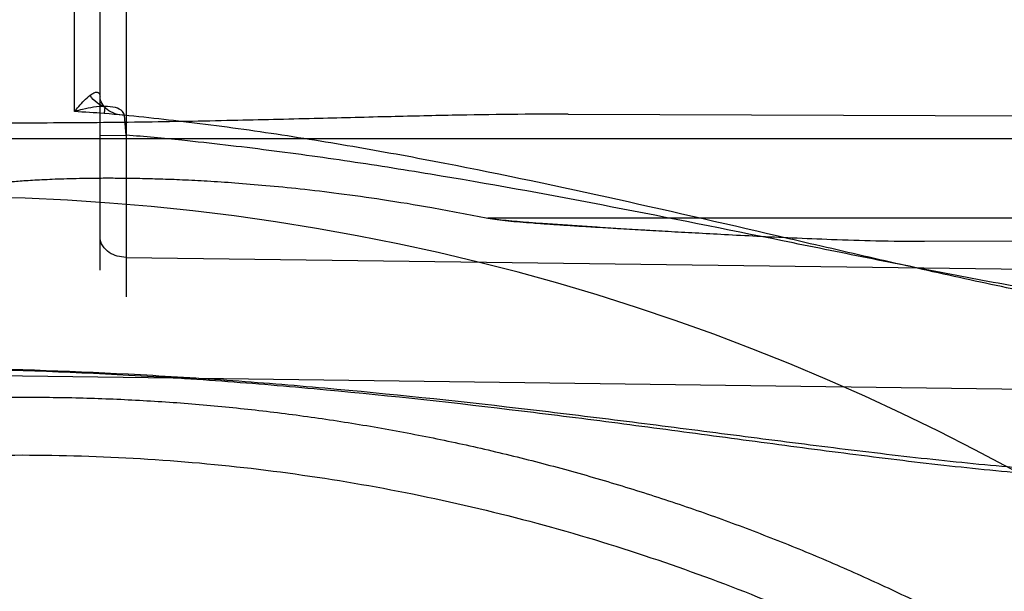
# Model space of a CAD drawing. Header units: millimetres. Extents: x 0 to 297, y 0 to 210.
# Tile 110 of 256: x 141.2869 to 141.4538, y 93.8891 to 93.986. Entities that reach past the tile are written whole.
import ezdxf

# ---------------------------------------------------------------- set-up
doc = ezdxf.new("R2010")
doc.units = ezdxf.units.MM
doc.header["$LTSCALE"] = 16.335
doc.layers.get('0').update_dxf_attribs({"linetype": 'CONTINUOUS'})
for name, color, linetype in [('01_GLOBAL', 7, 'CONTINUOUS'), ('INTFCLR_1', 7, 'CONTINUOUS'), ('INTFCLR_144815', 7, 'CONTINUOUS')]:
    doc.layers.add(name, color=color, linetype=linetype)

msp = doc.modelspace()

# ---------------------------------------------------------------- linework, layer by layer
at = {"color": 7, "linetype": 'Continuous'}
msp.add_circle((142.5788034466, 92.2083412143), 3.42, dxfattribs=at)
at = {"color": 9, "linetype": 'Continuous'}
msp.add_arc((142.5788034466, 92.2083412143), 3.3761688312, 92.9674534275, 177.0325465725, dxfattribs=at)
at = {"layer": '01_GLOBAL', "color": 7, "linetype": 'Continuous'}
msp.add_circle((142.5788034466, 92.2083412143), 3.465, dxfattribs=at)
at = {"layer": 'INTFCLR_1', "color": 9, "linetype": 'Continuous'}
for p, q in [((141.2962393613, 93.9704194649), (141.2962393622, 94.11234447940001)), ((141.300551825, 93.94351611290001), (141.300551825, 94.106289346)), ((141.3049732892, 94.106289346), (141.3049732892, 93.9390167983)), ((141.3013753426, 93.97129191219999), (141.3012553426, 93.97009843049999)), ((141.3049732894, 93.96642787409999), (141.3046810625, 93.96975268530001)), ((141.379894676, 93.9699716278), (141.5113273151, 93.96951283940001)), ((141.264551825, 93.9658428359), (141.5094200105, 93.9658428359)), ((141.300551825, 93.9663723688), (141.3049732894, 93.96642787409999)), ((141.5305347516, 93.9523428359), (141.3662812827, 93.9523428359)), ((141.4402751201, 93.94842481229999), (141.5426214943, 93.94878207)), ((141.3049732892, 93.94570995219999), (141.5166176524, 93.9429288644)), ((141.273551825, 93.9257938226), (141.5103153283, 93.92268265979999))]:
    msp.add_line(p, q, dxfattribs=at)
at = {"layer": 'INTFCLR_1', "color": 7, "linetype": 'Continuous'}
msp.add_line((141.3847835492, 93.950828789), (141.3755226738, 93.9514308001), dxfattribs=at)
at = {"layer": 'INTFCLR_1', "color": 6, "linetype": 'Continuous'}
for radius in [0.5431065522, 0.5161422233]:
    msp.add_arc((141.273551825, 93.5765928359), radius, 270, 90.00000002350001, dxfattribs=at)
at = {"layer": 'INTFCLR_1', "color": 9, "linetype": 'Continuous'}
for centre, radius, start, end in [((141.273551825, 93.5765928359), 0.4693968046, 56.81755615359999, 90), ((141.2735518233, 93.5765928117), 0.3944796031, 85.9729165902, 86.7029528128), ((141.273551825, 93.5765928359), 0.3793960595, 22.4933176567, 89.9999999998)]:
    msp.add_arc(centre, radius, start, end, dxfattribs=at)
at = {"layer": 'INTFCLR_1', "color": 7, "linetype": 'Continuous'}
msp.add_arc((141.5227649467, 96.212310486), 2.2656871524, 266.5084999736, 266.7431428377, dxfattribs=at)
at = {"layer": 'INTFCLR_1', "color": 9, "linetype": 'Continuous'}
for points, knots in [([(141.2988889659, 93.9732023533), (141.2990913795, 93.973347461), (141.2994536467, 93.9735679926), (141.3000128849, 93.9737842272), (141.3005290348, 93.97352820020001), (141.300551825, 93.9731574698), (141.3005518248, 93.97296960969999)], [0, 0, 0, 0, 0.3300943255, 0.5706870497, 0.7510108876, 1, 1, 1, 1]), ([(141.2962393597, 93.97041946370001), (141.2964663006, 93.9707112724), (141.2972752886, 93.9717038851), (141.2981595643, 93.97265362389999), (141.2988889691, 93.9732023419)], [0, 0, 0, 0, 0.2882573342, 1, 1, 1, 1]), ([(141.3013596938, 93.9713000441), (141.3008881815, 93.9713841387), (141.2998828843, 93.971848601), (141.2991792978, 93.97269375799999), (141.298888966, 93.97320235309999)], [0, 0, 0, 0, 0.4498975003, 1, 1, 1, 1]), ([(141.3046810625, 93.96975268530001), (141.3041555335, 93.96978378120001), (141.3031091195, 93.9699890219), (141.3014104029, 93.97080588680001), (141.3005518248, 93.9721403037), (141.3005518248, 93.97296960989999)], [0, 0, 0, 0, 0.2801645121, 0.5586608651, 1, 1, 1, 1]), ([(141.3013757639, 93.9712970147), (141.3001058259, 93.9712830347), (141.2983688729, 93.9710025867), (141.2966895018, 93.9705534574), (141.2962393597, 93.97041946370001)], [0, 0, 0, 0, 0.7300292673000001, 1, 1, 1, 1]), ([(141.3046810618, 93.96975268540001), (141.3046648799, 93.97000337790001), (141.3043196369, 93.9707012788), (141.3030082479, 93.9711962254), (141.3019604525, 93.97128902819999), (141.3013596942, 93.9713000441)], [0, 0, 0, 0, 0.1912037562, 0.542674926, 1, 1, 1, 1]), ([(141.5185644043, 93.9425668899), (141.5185644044, 93.94177344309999), (141.5182827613, 93.94019115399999), (141.5169253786, 93.93820481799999), (141.5149689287, 93.9367528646), (141.5126286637, 93.9357110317), (141.510474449, 93.9351106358), (141.5086437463, 93.93474761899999), (141.5056863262, 93.9342977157), (141.5010230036, 93.9340319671), (141.4957430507, 93.9341795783), (141.4913761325, 93.9344873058), (141.4868759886, 93.9349136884), (141.4811881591, 93.93562585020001), (141.4719627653, 93.9370523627), (141.4602773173, 93.9392445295), (141.4485191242, 93.9417434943), (141.4389918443, 93.9438676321), (141.4293585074, 93.9460626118), (141.4124447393, 93.9499919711), (141.3882372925, 93.9555994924), (141.3638989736, 93.9607554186), (141.3443053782, 93.96437235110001), (141.3295384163, 93.9667663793), (141.3151865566, 93.96870607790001), (141.3057419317, 93.9696987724), (141.3012553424, 93.97009842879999)], [0, 0, 0, 0, 0.0105963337, 0.0207823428, 0.0313606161, 0.0427384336, 0.054824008, 0.0611500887, 0.0676579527, 0.09476144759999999, 0.1233609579, 0.138161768, 0.1532190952, 0.1837240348, 0.214697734, 0.2778756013, 0.3424691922, 0.3752280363, 0.4082340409, 0.4744175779, 0.6071234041, 0.7400797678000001, 0.8066166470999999, 0.8731964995, 0.9398451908, 1, 1, 1, 1]), ([(141.5166176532, 93.9429288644), (141.5166176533, 93.94223881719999), (141.5163210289, 93.9408315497), (141.514953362, 93.9391259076), (141.5130247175, 93.9378936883), (141.5107159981, 93.93700513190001), (141.5085897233, 93.93649393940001), (141.5067776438, 93.9361846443), (141.5038411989, 93.9358018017), (141.4992199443, 93.9355832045), (141.4939860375, 93.9357223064), (141.4896548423, 93.9359978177), (141.4851930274, 93.936375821), (141.4795535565, 93.9370027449), (141.470407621, 93.93825260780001), (141.4588207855, 93.9401657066), (141.4471547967, 93.94234062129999), (141.4377038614, 93.944185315), (141.4281505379, 93.946088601), (141.4113749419, 93.9494902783), (141.3873557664, 93.9543305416), (141.3632184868, 93.9587595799), (141.3437924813, 93.9618561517), (141.3291471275, 93.96390185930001), (141.3161995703, 93.9654059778), (141.3081293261, 93.96616217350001), (141.3049732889, 93.9664278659)], [0, 0, 0, 0, 0.009523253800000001, 0.0190465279, 0.0293792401, 0.0407831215, 0.0530487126, 0.0594997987, 0.0661490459, 0.09390707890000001, 0.1232170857, 0.1383790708, 0.1537971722, 0.1850110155, 0.2166749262, 0.2811836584, 0.3470582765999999, 0.3804458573, 0.4140757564, 0.4814933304, 0.6166754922, 0.7522237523, 0.8201307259, 0.8881424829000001, 0.9562898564, 1, 1, 1, 1]), ([(141.3049732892, 93.94570995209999), (141.3044621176, 93.9457166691), (141.3034596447, 93.9458655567), (141.3016126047, 93.9466253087), (141.300551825, 93.94809139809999), (141.300551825, 93.9490970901)], [0, 0, 0, 0, 0.2553246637, 0.4977111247, 1, 1, 1, 1]), ([(141.5103153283, 93.92268265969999), (141.5103153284, 93.92183069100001), (141.5101091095, 93.92015539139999), (141.509112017, 93.9178411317), (141.507542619, 93.91588018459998), (141.5055265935, 93.91425884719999), (141.5031614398, 93.9129317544), (141.4995441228, 93.9114659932), (141.4955606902, 93.9104878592), (141.4913735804, 93.9098239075), (141.4869069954, 93.9093309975), (141.4811217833, 93.90902502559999), (141.4739824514, 93.9090172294), (141.4678859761, 93.9092391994), (141.4629075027, 93.90952355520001), (141.4578247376, 93.9098754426), (141.4514026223, 93.9104204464), (141.4436244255, 93.9112000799), (141.433108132, 93.9123731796), (141.419852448, 93.91400937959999), (141.4038479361, 93.91607874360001), (141.3877160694, 93.918147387), (141.365980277, 93.9207970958), (141.3440731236, 93.9231163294), (141.3247806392, 93.9246764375), (141.3136773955, 93.9254196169), (141.2975311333, 93.9263438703), (141.2841483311, 93.9267857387), (141.2735518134, 93.92692141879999)], [0, 0, 0, 0, 0.0104860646, 0.0204761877, 0.0306271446, 0.0410848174, 0.0521313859, 0.0638920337, 0.0890319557, 0.1023818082, 0.1160723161, 0.1443183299, 0.1736348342, 0.2039189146, 0.219389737, 0.2350089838, 0.2666261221, 0.2987127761, 0.3312205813, 0.3968618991, 0.4630987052, 0.529845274, 0.597038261, 0.7326043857, 0.8009458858, 0.8352534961, 0.8695669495, 1, 1, 1, 1]), ([(141.5115099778, 93.92245524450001), (141.511509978, 93.921559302), (141.511304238, 93.9198036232), (141.5103069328, 93.9173713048), (141.5087318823, 93.9153042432), (141.5067042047, 93.9135927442), (141.5043245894, 93.91219180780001), (141.500690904, 93.9106465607), (141.4966823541, 93.909611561), (141.492469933, 93.9089088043), (141.4879800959, 93.908386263), (141.4821639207, 93.90805930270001), (141.4749863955, 93.908045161), (141.4688578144, 93.9082738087), (141.4638533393, 93.9085690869), (141.4587437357, 93.9089354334), (141.4522877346, 93.90950410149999), (141.4444688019, 93.9103188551), (141.4338970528, 93.9115460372), (141.4205719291, 93.9132592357), (141.4044841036, 93.9154273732), (141.3882680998, 93.91759557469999), (141.3664199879, 93.9203730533), (141.3443981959, 93.92280395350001), (141.3250025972, 93.92443724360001), (141.3138407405, 93.9252141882), (141.297626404, 93.9261780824), (141.2841884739, 93.92663591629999), (141.2735518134, 93.9267727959)], [0, 0, 0, 0, 0.0109495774, 0.0213196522, 0.0317515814, 0.042393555, 0.05355310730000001, 0.0653771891, 0.09055277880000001, 0.1038959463, 0.1175707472, 0.1457706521, 0.1750333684, 0.2052626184, 0.220706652, 0.2362998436, 0.2678673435, 0.2999076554, 0.3323720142, 0.397933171, 0.4640942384, 0.5307643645, 0.5978761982, 0.7332556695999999, 0.8014900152, 0.8357407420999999, 0.869995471, 1, 1, 1, 1])]:
    msp.add_open_spline(points, degree=3, knots=knots, dxfattribs=at)
at = {"layer": 'INTFCLR_1', "color": 6, "linetype": 'Continuous'}
for points, knots in [([(141.379894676, 93.9699716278), (141.376638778, 93.96998299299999), (141.3700912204, 93.96995082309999), (141.359849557, 93.9697868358), (141.348752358, 93.9695320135), (141.3363487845, 93.9692123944), (141.3224467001, 93.9688721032), (141.3070197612, 93.9685874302), (141.290522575, 93.9684423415), (141.2792188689, 93.96846795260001), (141.273551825, 93.9685092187)], [0, 0, 0, 0, 0.09183865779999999, 0.1846797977, 0.2889176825, 0.4049349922, 0.5346599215, 0.6811662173, 0.8401472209, 1, 1, 1, 1]), ([(141.273551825, 93.9559896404), (141.2735451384, 93.9564536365), (141.274883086, 93.95690401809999), (141.2762436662, 93.9573065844), (141.2780015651, 93.9576451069), (141.2796433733, 93.9579035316), (141.2813213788, 93.95812456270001), (141.2831112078, 93.95832617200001), (141.2852581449, 93.9585288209), (141.2873008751, 93.9586854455), (141.2891684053, 93.958804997), (141.2907706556, 93.95889328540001), (141.292527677, 93.95897426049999), (141.2944560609, 93.95904539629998), (141.2965742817, 93.95910354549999), (141.2989030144, 93.9591447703), (141.3014654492, 93.959164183), (141.3042888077, 93.95915566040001), (141.3074041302, 93.9591114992), (141.3108470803, 93.95902199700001), (141.3146592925, 93.9588749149), (141.3188891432, 93.95865469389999), (141.3235937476, 93.95834132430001), (141.3288408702, 93.9579089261), (141.3347121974, 93.9573235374), (141.3413059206, 93.95654084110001), (141.3487416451, 93.95549959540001), (141.3571698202, 93.9541259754), (141.3631147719, 93.9529803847), (141.3662812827, 93.9523428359)], [0, 0, 0, 0, 0.0148658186, 0.0326246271, 0.0512708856, 0.0704117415, 0.0863408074, 0.1053750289, 0.1281438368, 0.1554085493, 0.1710067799, 0.188092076, 0.2068144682, 0.2273525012, 0.2499096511, 0.2746969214, 0.3019647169, 0.3319990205, 0.3651428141, 0.401772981, 0.4423296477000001, 0.4873557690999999, 0.5374568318, 0.5933715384, 0.6560113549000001, 0.7264694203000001, 0.8060723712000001, 0.8965240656, 1, 1, 1, 1]), ([(141.273551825, 93.9216937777), (141.2769387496, 93.9218380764), (141.2837172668, 93.9220268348), (141.2938885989, 93.9220101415), (141.3040550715, 93.9216936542), (141.3142077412, 93.921077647), (141.3243378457, 93.9201626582), (141.3344365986, 93.9189494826), (141.3444952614, 93.9174391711), (141.3545051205, 93.91563303), (141.3644574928, 93.9135326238), (141.3743437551, 93.91113976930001), (141.3841553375, 93.9084565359), (141.3938837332, 93.90548524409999), (141.4035204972, 93.90222846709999), (141.4130572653, 93.8986890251), (141.4224857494, 93.8948699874), (141.4317977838, 93.89077465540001), (141.4409853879, 93.8864065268), (141.4500404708, 93.8817694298), (141.4589553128, 93.8768673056), (141.4677219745, 93.8717045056), (141.4763330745, 93.86628535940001), (141.4847808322, 93.8606147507), (141.4930580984, 93.85469747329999), (141.5011574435, 93.8485388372), (141.5090720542, 93.84214402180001), (141.5167948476, 93.83551874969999), (141.5243193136, 93.8286686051), (141.531638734, 93.82159970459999), (141.5387469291, 93.8143180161), (141.5456375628, 93.8068300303), (141.5523048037, 93.7991420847), (141.5587427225, 93.79126101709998), (141.5649458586, 93.78319351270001), (141.5709087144, 93.7749467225), (141.5766262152, 93.7665276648), (141.5820933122, 93.7579437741), (141.5873053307, 93.74920238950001), (141.5922576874, 93.74031119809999), (141.5969461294, 93.7312778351), (141.6013665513, 93.7221102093), (141.6055151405, 93.7128162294), (141.6093882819, 93.7034039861), (141.6129825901, 93.69388173), (141.6151908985, 93.68746550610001), (141.6162475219, 93.68424201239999)], [0, 0, 0, 0, 0.0227205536, 0.0454410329, 0.06816134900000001, 0.09088163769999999, 0.1136018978, 0.1363221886, 0.1590426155, 0.1817632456, 0.2044840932, 0.2272051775, 0.2499266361, 0.2726484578, 0.2953706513, 0.3180932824, 0.3408163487, 0.363539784, 0.3862638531, 0.4089891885, 0.4317141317, 0.4544408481, 0.4771673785, 0.4998953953, 0.5226228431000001, 0.5453516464, 0.5680799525, 0.5908095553, 0.6135387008, 0.6362690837, 0.6589990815, 0.6817302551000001, 0.7044610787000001, 0.7271930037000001, 0.7499246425, 0.7726572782, 0.7953897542, 0.8181230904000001, 0.8408563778, 0.8635903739, 0.8863244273, 0.90905904, 0.9317938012, 0.9545290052, 0.9772643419, 1, 1, 1, 1]), ([(141.273551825, 93.91192288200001), (141.2802383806, 93.91219724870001), (141.2936314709, 93.9123447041), (141.3136931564, 93.9113652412), (141.333696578, 93.9091809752), (141.3536324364, 93.90578366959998), (141.3733835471, 93.9011732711), (141.3925222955, 93.8954644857), (141.4112398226, 93.88865746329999), (141.429528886, 93.88075836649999), (141.4476081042, 93.87161906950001), (141.4650996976, 93.8614066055), (141.4819327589, 93.8501644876), (141.4980515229, 93.83793390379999), (141.513396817, 93.82476031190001), (141.5279188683, 93.8106885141), (141.5415615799, 93.7957754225), (141.5542787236, 93.78007216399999), (141.566017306, 93.7636485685), (141.5767435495, 93.7465578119), (141.586423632, 93.7288548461), (141.5950207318, 93.7106075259), (141.6025009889, 93.6918933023), (141.6088428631, 93.6727733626), (141.6140279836, 93.6533066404), (141.6180381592, 93.6335599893), (141.6208576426, 93.6136084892), (141.6224756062, 93.5935327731), (141.6228875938, 93.57341689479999), (141.6220957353, 93.5533319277), (141.6201063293, 93.5333440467), (141.6169268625, 93.5135129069), (141.6125686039, 93.4939071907), (141.6070465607, 93.4745958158), (141.600382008, 93.4556533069), (141.5926019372, 93.4371540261), (141.5837385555, 93.41916685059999), (141.5738222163, 93.40174733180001), (141.5628929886, 93.3849632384), (141.5509916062, 93.3688727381), (141.538163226, 93.3535306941), (141.5244418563, 93.33897677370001), (141.5098870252, 93.32527507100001), (141.494542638, 93.31246380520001), (141.4784714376, 93.30059387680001), (141.4617271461, 93.28970544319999), (141.4443769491, 93.2798388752), (141.4265001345, 93.2710346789), (141.4085261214, 93.26347260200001), (141.3910227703, 93.2572660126), (141.374768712, 93.2524623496), (141.3600533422, 93.24887100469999), (141.3469461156, 93.2462517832), (141.3344969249, 93.244245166), (141.32162892, 93.2426524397), (141.3073219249, 93.2414653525), (141.2911119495, 93.24085533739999), (141.2796603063, 93.2410121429), (141.273551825, 93.24126278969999)], [0, 0, 0, 0, 0.0185657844, 0.0371317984, 0.05569073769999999, 0.0743563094, 0.09320240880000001, 0.1119235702, 0.129729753, 0.1484268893, 0.1671582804, 0.1858963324, 0.2045840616, 0.2232805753, 0.241995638, 0.2606572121, 0.2793460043, 0.298034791, 0.3166822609, 0.3353170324, 0.3539796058, 0.3726237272, 0.3912431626, 0.4098577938, 0.4284754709, 0.4470981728, 0.4657246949, 0.4843423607, 0.5029403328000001, 0.5215094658, 0.5400731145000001, 0.5586325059, 0.5771954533, 0.5957587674, 0.6143211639, 0.6328711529, 0.651401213, 0.6699184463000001, 0.6884460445, 0.7069331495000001, 0.7254085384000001, 0.7438945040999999, 0.7623917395, 0.7808314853, 0.7993176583, 0.8177869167, 0.8362093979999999, 0.8546575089, 0.8730374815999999, 0.8902753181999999, 0.9061521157, 0.9200376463, 0.9322836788, 0.9432240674, 0.9550134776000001, 0.9682465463, 0.9830392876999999, 1, 1, 1, 1])]:
    msp.add_open_spline(points, degree=3, knots=knots, dxfattribs=at)
at = {"layer": 'INTFCLR_1', "color": 7, "linetype": 'Continuous'}
for points, knots in [([(141.3662812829, 93.9523428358), (141.3667950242, 93.95224686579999), (141.3679311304, 93.9520766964), (141.3697342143, 93.9518935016), (141.3717727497, 93.9517128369), (141.3740190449, 93.9515380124), (141.3765036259, 93.95135994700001), (141.3792157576, 93.951177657), (141.3821748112, 93.950988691), (141.3854067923, 93.9507900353), (141.3889316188, 93.95057838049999), (141.3927708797, 93.9503537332), (141.3969567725, 93.9501153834), (141.4015299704, 93.94986223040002), (141.406534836, 93.94959248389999), (141.4120240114, 93.9493092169), (141.4180736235, 93.9490193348), (141.4247978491, 93.9487391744), (141.4322704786, 93.94848220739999), (141.4375224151, 93.94844109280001), (141.4402751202, 93.94842481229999)], [0, 0, 0, 0, 0.0211531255, 0.0464638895, 0.0733469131, 0.1039849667, 0.1376548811, 0.1741668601, 0.214004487, 0.2576649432, 0.3052264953, 0.3569270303, 0.4133228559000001, 0.4749228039, 0.5423082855, 0.6161861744, 0.6973900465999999, 0.7874424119, 0.8885836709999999, 1, 1, 1, 1]), ([(141.3755226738, 93.9514308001), (141.3747625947, 93.9514846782), (141.3733335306, 93.9515901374), (141.3712862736, 93.9517537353), (141.3694347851, 93.95192337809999), (141.3677802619, 93.9520991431), (141.3667486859, 93.95225615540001), (141.3662812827, 93.9523428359)], [0, 0, 0, 0, 0.246072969, 0.4627500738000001, 0.6632290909, 0.8464849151, 1, 1, 1, 1])]:
    msp.add_open_spline(points, degree=3, knots=knots, dxfattribs=at)
at = {"layer": 'INTFCLR_144815', "color": 6, "linetype": 'Continuous'}
for radius in [0.5743020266, 0.5472855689]:
    msp.add_circle((141.273551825, 93.5765928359), radius, dxfattribs=at)
for radius, start, end in [(0.7917112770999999, 313.9937911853, 154.5150993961), (0.7647112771, 312.9543589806, 154.5144414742), (0.7590682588, 71.6563998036, 156.0440844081), (0.7468663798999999, 70.9981667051, 162.0018332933), (0.73941501, 282.2440355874, 71.2863570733), (0.5949342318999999, 45.0000000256, 314.9999999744), (0.5938695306, 44.999999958, 315.000000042), (0.5930090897, 44.99999997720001, 315.0000000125), (0.5750735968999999, 47.86578076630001, 312.1342192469), (0.5668530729, 45.72777364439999, 314.2722263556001), (0.5488570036, 45.6663486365, 314.3336513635), (0.54882, 45.741955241, 314.258044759)]:
    msp.add_arc((141.273551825, 93.5765928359), radius, start, end, dxfattribs=at)
at = {"layer": 'INTFCLR_144815', "color": 9, "linetype": 'Continuous'}
for radius, start, end in [(0.7861461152, 71.617857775, 156.0236179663), (0.7771464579, 71.6178577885, 156.0236179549), (0.743791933, 70.768222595, 162.2317774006), (0.6197635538, 52.2436298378, 307.7563701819), (0.5837869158, 52.5411294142, 307.4588705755), (0.5666595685, 45.7280221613, 314.2719778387), (0.5576609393, 45.73034182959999, 314.2696581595)]:
    msp.add_arc((141.273551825, 93.5765928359), radius, start, end, dxfattribs=at)

doc.saveas('drawing.dxf')
